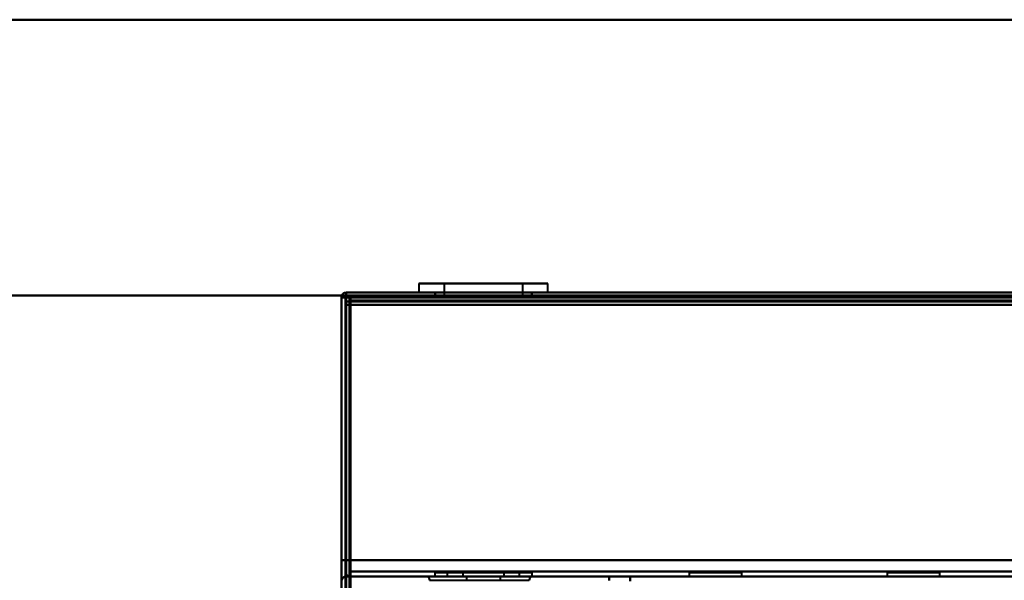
# Model space of a CAD drawing. Header units: millimetres. Extents: x -1352 to 2139, y -120 to 1210.
# Tile 37 of 87: x -780 to -658, y 1103 to 1172. Entities that reach past the tile are written whole.
import ezdxf

# ---------------------------------------------------------------- set-up
doc = ezdxf.new("R2010")
doc.units = ezdxf.units.MM
doc.layers.add('A-GENM', color=13, linetype='Continuous', lineweight=40)
doc.layers.add('G-IMPT', color=8, linetype='Continuous', lineweight=40)

# ---------------------------------------------------------------- blocks, each defined once
blk = doc.blocks.new('Nexa Toit - 2000-762010-Avant')
at = {"layer": 'A-GENM'}
for p, q in [((885, 1172), (-885, 1172)), ((-885, 1172), (885, 1172)), ((885, 1138), (-885, 1138)), ((-885, 1138), (885, 1138))]:
    blk.add_line(p, q, dxfattribs=at)
blk = doc.blocks.new('Maintenance r21 - Maintenance r21-762144-Avant')
at = {"layer": 'A-GENM'}
for p, q in [((740, 1138), (-740, 1138)), ((-740, 1138), (-740, 0)), ((-740, 0), (-740, 1138)), ((-740, 1138), (740, 1138))]:
    blk.add_line(p, q, dxfattribs=at)
blk = doc.blocks.new('NEXA 2000 CALQUES_dwg-762145-Avant')
at = {"layer": 'G-IMPT'}
for p, q in [((-730.45, 1139.47), (-730.45, 1138.37)), ((-730.45, 1139.47), (-730.45, 1138.37)), ((-719.45, 1139.47), (-730.45, 1139.47)), ((-719.45, 1139.47), (-730.45, 1139.47)), ((-730.45, 1139.47), (-719.45, 1139.47)), ((-730.45, 1139.47), (-719.45, 1139.47)), ((-727.35, 1139.47), (-727.35, 1137.87)), ((-727.35, 1139.47), (-727.35, 1137.87)), ((-720.64, 1139.47), (-727.35, 1139.47)), ((-720.64, 1139.47), (-727.35, 1139.47)), ((-727.35, 1139.47), (-720.64, 1139.47)), ((-727.35, 1139.47), (-720.64, 1139.47)), ((-714.55, 1139.47), (-725.55, 1139.47)), ((-714.55, 1139.47), (-725.55, 1139.47)), ((-725.55, 1139.47), (-714.55, 1139.47)), ((-725.55, 1139.47), (-714.55, 1139.47)), ((-717.65, 1139.47), (-724.36, 1139.47)), ((-717.65, 1139.47), (-724.36, 1139.47)), ((-724.36, 1139.47), (-717.65, 1139.47)), ((-724.36, 1139.47), (-717.65, 1139.47)), ((-717.65, 1137.87), (-717.65, 1139.47)), ((-717.65, 1137.87), (-717.65, 1139.47)), ((-714.55, 1138.37), (-714.55, 1139.47)), ((-714.55, 1138.37), (-714.55, 1139.47)), ((-175.6, 1138.37), (-739.4, 1138.37)), ((739.4, 1138.37), (-739.4, 1138.37)), ((-739.4, 1137.77), (-739.4, 1138.37)), ((-739.4, 1138.37), (-739.4, 1137.77)), ((-739.4, 1137.77), (-739.4, 1138.37)), ((-739.4, 1137.77), (-739.4, 1138.37)), ((-739.4, 1138.37), (-739.4, 1137.77)), ((-739.4, 1138.37), (-739.4, 1137.77)), ((-719.45, 1138.37), (-730.45, 1138.37)), ((-719.45, 1138.37), (-730.45, 1138.37)), ((-730.45, 1138.37), (-719.45, 1138.37)), ((-730.45, 1138.37), (-719.45, 1138.37)), ((-728.5, 1138.37), (-728.5, 1137.87)), ((-728.5, 1138.37), (-728.5, 1137.87)), ((-722.5, 1138.37), (-728.5, 1138.37)), ((-722.5, 1138.37), (-728.5, 1138.37)), ((-728.45, 1138.37), (-728.45, 1137.87)), ((-728.45, 1138.37), (-728.45, 1137.87)), ((-728.45, 1138.37), (-720.22, 1138.37)), ((-728.45, 1138.37), (-720.22, 1138.37)), ((-714.55, 1138.37), (-725.55, 1138.37)), ((-714.55, 1138.37), (-725.55, 1138.37)), ((-725.55, 1138.37), (-714.55, 1138.37)), ((-725.55, 1138.37), (-714.55, 1138.37)), ((-724.78, 1138.37), (-716.55, 1138.37)), ((-724.78, 1138.37), (-716.55, 1138.37)), ((-716.5, 1138.37), (-722.5, 1138.37)), ((-716.5, 1138.37), (-722.5, 1138.37)), ((-716.55, 1137.87), (-716.55, 1138.37)), ((-716.55, 1137.87), (-716.55, 1138.37)), ((-716.5, 1137.87), (-716.5, 1138.37)), ((-716.5, 1137.87), (-716.5, 1138.37)), ((-740, 1137.77), (-740, 128.97)), ((-739.4, 1137.77), (-740, 1137.77)), ((-740, 1137.77), (-739.4, 1137.77)), ((-739.5, 1137.27), (-738.9, 1137.27)), ((-738.9, 1137.27), (-739.5, 1137.27)), ((-738.9, 1137.27), (-738.9, 1137.87)), ((-738.9, 1137.87), (-738.9, 1137.27)), ((-728.5, 1137.87), (-722.5, 1137.87)), ((-728.5, 1137.87), (-722.5, 1137.87)), ((-728.5, 1137.87), (-722.5, 1137.87)), ((-728.5, 1137.87), (-722.5, 1137.87)), ((-724.78, 1137.87), (-728.45, 1137.87)), ((-720.22, 1137.87), (-728.45, 1137.87)), ((-724.78, 1137.87), (-728.45, 1137.87)), ((-720.22, 1137.87), (-728.45, 1137.87)), ((-717.65, 1137.87), (-727.35, 1137.87)), ((-717.65, 1137.87), (-727.35, 1137.87)), ((-717.65, 1137.87), (-727.35, 1137.87)), ((-717.65, 1137.87), (-727.35, 1137.87)), ((-727.35, 1137.87), (-720.64, 1137.87)), ((-727.35, 1137.87), (-724.36, 1137.87)), ((-727.35, 1137.87), (-720.64, 1137.87)), ((-727.35, 1137.87), (-724.36, 1137.87)), ((-716.55, 1137.87), (-724.78, 1137.87)), ((-716.55, 1137.87), (-724.78, 1137.87)), ((-724.36, 1137.87), (-717.65, 1137.87)), ((-724.36, 1137.87), (-717.65, 1137.87)), ((-722.5, 1137.87), (-716.5, 1137.87)), ((-722.5, 1137.87), (-716.5, 1137.87)), ((-738.9, 1103.97), (-738.9, 1103.37)), ((-738.9, 1103.97), (-738.9, 1103.37)), ((-738.9, 1103.37), (-738.9, 1103.97)), ((-738.9, 1103.37), (-738.9, 1103.97)), ((-738.9, 1103.37), (738.9, 1103.37)), ((-716.69, 1103.37), (-729.31, 1103.37)), ((-716.69, 1103.37), (-729.31, 1103.37)), ((-729.31, 1103.37), (-716.69, 1103.37)), ((-729.31, 1103.37), (-716.69, 1103.37)), ((-728.5, 1103.87), (-728.5, 1103.37)), ((-728.5, 1103.87), (-728.5, 1103.37)), ((-722.5, 1103.87), (-728.5, 1103.87)), ((-728.5, 1103.87), (-722.5, 1103.87)), ((-722.5, 1103.87), (-728.5, 1103.87)), ((-728.5, 1103.87), (-722.5, 1103.87)), ((-716.5, 1103.37), (-728.5, 1103.37)), ((-716.5, 1103.37), (-728.5, 1103.37)), ((-728.5, 1103.37), (-722.5, 1103.37)), ((-728.5, 1103.37), (-722.5, 1103.37)), ((-716.5, 1103.37), (-728.5, 1103.37)), ((-716.5, 1103.37), (-728.5, 1103.37)), ((-728.5, 1103.37), (-722.5, 1103.37)), ((-728.5, 1103.37), (-722.5, 1103.37)), ((-726.95, 1103.87), (-726.95, 1103.37)), ((-726.95, 1103.87), (-726.95, 1103.37)), ((-726.95, 1103.87), (-720.8, 1103.87)), ((-726.95, 1103.87), (-724.2, 1103.87)), ((-718.05, 1103.87), (-726.95, 1103.87)), ((-718.05, 1103.87), (-726.95, 1103.87)), ((-726.95, 1103.87), (-720.8, 1103.87)), ((-726.95, 1103.87), (-724.2, 1103.87)), ((-718.05, 1103.87), (-726.95, 1103.87)), ((-718.05, 1103.87), (-726.95, 1103.87)), ((-726.95, 1103.37), (-718.05, 1103.37)), ((-726.95, 1103.37), (-718.05, 1103.37)), ((-720.8, 1103.37), (-726.95, 1103.37)), ((-726.95, 1103.37), (-718.05, 1103.37)), ((-726.95, 1103.37), (-718.05, 1103.37)), ((-720.8, 1103.37), (-726.95, 1103.37)), ((-725.05, 1103.87), (-725.05, 1103.37)), ((-725.05, 1103.87), (-725.05, 1103.37)), ((-723.48, 1103.87), (-725.05, 1103.87)), ((-721.52, 1103.87), (-725.05, 1103.87)), ((-725.05, 1103.87), (-719.95, 1103.87)), ((-725.05, 1103.87), (-719.95, 1103.87)), ((-725.05, 1103.87), (-719.95, 1103.87)), ((-725.05, 1103.87), (-719.95, 1103.87)), ((-723.48, 1103.87), (-725.05, 1103.87)), ((-721.52, 1103.87), (-725.05, 1103.87)), ((-719.95, 1103.37), (-725.05, 1103.37)), ((-719.95, 1103.37), (-725.05, 1103.37)), ((-725.05, 1103.37), (-721.52, 1103.37)), ((-725.05, 1103.37), (-721.52, 1103.37)), ((-719.95, 1103.37), (-725.05, 1103.37)), ((-719.95, 1103.37), (-725.05, 1103.37)), ((-724.6, 1103.37), (-724.6, 1102.87)), ((-724.6, 1103.37), (-724.6, 1102.87)), ((-724.6, 1103.37), (-722.5, 1103.37)), ((-720.4, 1103.37), (-724.6, 1103.37)), ((-722.5, 1103.37), (-724.6, 1103.37)), ((-720.4, 1103.37), (-724.6, 1103.37)), ((-722.5, 1103.37), (-724.6, 1103.37)), ((-724.6, 1103.37), (-722.5, 1103.37)), ((-724.2, 1103.87), (-718.05, 1103.87)), ((-724.2, 1103.87), (-718.05, 1103.87)), ((-718.05, 1103.37), (-724.2, 1103.37)), ((-718.05, 1103.37), (-724.2, 1103.37)), ((-719.95, 1103.87), (-723.48, 1103.87)), ((-719.95, 1103.87), (-723.48, 1103.87)), ((-723.48, 1103.37), (-719.95, 1103.37)), ((-723.48, 1103.37), (-719.95, 1103.37)), ((-716.5, 1103.87), (-722.5, 1103.87)), ((-722.5, 1103.87), (-716.5, 1103.87)), ((-716.5, 1103.87), (-722.5, 1103.87)), ((-722.5, 1103.87), (-716.5, 1103.87)), ((-722.5, 1103.37), (-720.4, 1103.37)), ((-720.4, 1103.37), (-722.5, 1103.37)), ((-722.5, 1103.37), (-716.5, 1103.37)), ((-722.5, 1103.37), (-716.5, 1103.37)), ((-720.4, 1103.37), (-722.5, 1103.37)), ((-722.5, 1103.37), (-720.4, 1103.37)), ((-721.52, 1103.37), (-719.95, 1103.37)), ((-721.52, 1103.37), (-719.95, 1103.37)), ((-718.05, 1103.37), (-720.8, 1103.37)), ((-718.05, 1103.37), (-720.8, 1103.37)), ((-720.4, 1102.87), (-720.4, 1103.37)), ((-720.4, 1102.87), (-720.4, 1103.37)), ((-719.95, 1103.37), (-719.95, 1103.87)), ((-719.95, 1103.37), (-719.95, 1103.87)), ((-718.05, 1103.37), (-718.05, 1103.87)), ((-718.05, 1103.37), (-718.05, 1103.87)), ((-716.5, 1103.37), (-716.5, 1103.87)), ((-716.5, 1103.37), (-716.5, 1103.87)), ((-704.4, 1103.37), (-704.4, 1102.77)), ((-704.4, 1102.77), (-704.4, 1103.37)), ((-697.15, 1103.87), (-697.15, 1103.37)), ((-697.15, 1103.87), (-693.9, 1103.87)), ((-693.9, 1103.87), (-697.15, 1103.87)), ((-697.15, 1103.37), (-693.9, 1103.37)), ((-690.65, 1103.37), (-697.15, 1103.37)), ((-690.65, 1103.37), (-697.15, 1103.37)), ((-693.9, 1103.87), (-690.65, 1103.87)), ((-690.65, 1103.87), (-693.9, 1103.87)), ((-693.9, 1103.37), (-690.65, 1103.37)), ((-693.9, 1103.37), (-690.65, 1103.37)), ((-690.65, 1103.37), (-690.65, 1103.87)), ((-672.75, 1103.87), (-672.75, 1103.37)), ((-672.75, 1103.87), (-669.5, 1103.87)), ((-669.5, 1103.87), (-672.75, 1103.87)), ((-672.75, 1103.37), (-669.5, 1103.37)), ((-666.25, 1103.37), (-672.75, 1103.37)), ((-666.25, 1103.37), (-672.75, 1103.37)), ((-669.5, 1103.87), (-666.25, 1103.87)), ((-666.25, 1103.87), (-669.5, 1103.87)), ((-669.5, 1103.37), (-666.25, 1103.37)), ((-669.5, 1103.37), (-666.25, 1103.37)), ((-666.25, 1103.37), (-666.25, 1103.87)), ((-729.15, 1102.89), (-716.85, 1102.89)), ((-729.15, 1102.89), (-723, 1102.89)), ((-723, 1102.89), (-716.85, 1102.89))]:
    blk.add_line(p, q, dxfattribs=at)
at = {"layer": 'G-IMPT', "flags": 128}
for points in [[(-739.4, 1138.37), (-739.41, 1138.23), (-739.43, 1138.1), (-739.44, 1137.96), (-739.45, 1137.82)], [(-739.45, 1137.82), (-739.44, 1137.96), (-739.43, 1138.1), (-739.41, 1138.23), (-739.4, 1138.37)], [(-739.4, 1137.87), (-739.4, 1138), (-739.4, 1138.12), (-739.4, 1138.25), (-739.4, 1138.37)], [(-739.4, 1138.37), (-598.45, 1138.37), (-457.5, 1138.37), (-316.55, 1138.37), (-175.6, 1138.37)], [(-739.4, 1138.37), (-598.45, 1138.37), (-457.5, 1138.37), (-316.55, 1138.37), (-175.6, 1138.37)], [(-175.6, 1138.37), (-316.55, 1138.37), (-457.5, 1138.37), (-598.45, 1138.37), (-739.4, 1138.37)], [(-175.6, 1138.37), (-316.55, 1138.37), (-457.5, 1138.37), (-598.45, 1138.37), (-739.4, 1138.37)], [(-739.4, 1138.37), (-739.4, 1138.25), (-739.4, 1138.12), (-739.4, 1138), (-739.4, 1137.87)], [(-739.4, 1138.37), (-369.7, 1138.37), (0, 1138.37), (369.7, 1138.37), (739.4, 1138.37)], [(739.4, 1138.37), (369.7, 1138.37), (0, 1138.37), (-369.7, 1138.37), (-739.4, 1138.37)], [(739.4, 1138.37), (369.7, 1138.37), (0, 1138.37), (-369.7, 1138.37), (-739.4, 1138.37)], [(-739.4, 1138.37), (-369.7, 1138.37), (0, 1138.37), (369.7, 1138.37), (739.4, 1138.37)], [(-739.4, 1138.37), (-739.4, 1138.23), (-739.4, 1138.1), (-739.4, 1137.96), (-739.4, 1137.82)], [(-739.4, 1137.82), (-739.4, 1137.96), (-739.4, 1138.1), (-739.4, 1138.23), (-739.4, 1138.37)], [(-739.5, 1137.77), (-739.63, 1137.77), (-739.75, 1137.77), (-739.88, 1137.77), (-740, 1137.77)], [(-740, 1137.77), (-740, 885.57), (-740, 633.37), (-740, 381.17), (-740, 128.97)], [(-740, 1008.67), (-740, 1040.95), (-740, 1073.22), (-740, 1105.5), (-740, 1137.77)], [(-740, 1137.77), (-739.88, 1137.77), (-739.75, 1137.77), (-739.63, 1137.77), (-739.5, 1137.77)], [(-740, 128.97), (-740, 381.17), (-740, 633.37), (-740, 885.57), (-740, 1137.77)], [(-740, 1137.77), (-740, 1105.5), (-740, 1073.22), (-740, 1040.95), (-740, 1008.67)], [(-740, 1105.37), (-740, 1113.47), (-740, 1121.57), (-740, 1129.67), (-740, 1137.77)], [(-740, 1105.37), (-740, 1113.47), (-740, 1121.57), (-740, 1129.67), (-740, 1137.77)], [(-740, 1137.77), (-740, 1129.67), (-740, 1121.57), (-740, 1113.47), (-740, 1105.37)], [(-740, 1137.77), (-740, 1129.67), (-740, 1121.57), (-740, 1113.47), (-740, 1105.37)], [(-739.45, 1137.82), (-739.46, 1129.71), (-739.48, 1121.6), (-739.49, 1113.48), (-739.5, 1105.37)], [(-739.5, 1105.37), (-739.49, 1113.48), (-739.48, 1121.6), (-739.46, 1129.71), (-739.45, 1137.82)], [(-739.5, 1137.27), (-739.5, 1137.4), (-739.5, 1137.52), (-739.5, 1137.65), (-739.5, 1137.77)], [(-739.5, 1137.77), (-739.5, 885.57), (-739.5, 633.37), (-739.5, 381.17), (-739.5, 128.97)], [(-739.45, 1137.77), (-739.46, 1137.77), (-739.48, 1137.77), (-739.49, 1137.77), (-739.5, 1137.77)], [(-739.5, 1137.77), (-739.5, 1137.65), (-739.5, 1137.52), (-739.5, 1137.4), (-739.5, 1137.27)], [(-739.5, 1105.37), (-739.5, 1113.47), (-739.5, 1121.57), (-739.5, 1129.67), (-739.5, 1137.77)], [(-739.5, 1137.77), (-739.5, 1129.67), (-739.5, 1121.57), (-739.5, 1113.47), (-739.5, 1105.37)], [(-739.5, 129.47), (-739.5, 381.42), (-739.5, 633.37), (-739.5, 885.32), (-739.5, 1137.27)], [(-739.5, 1137.27), (-739.38, 1137.27), (-739.25, 1137.27), (-739.13, 1137.27), (-739, 1137.27)], [(-739, 1137.27), (-739.13, 1137.27), (-739.25, 1137.27), (-739.38, 1137.27), (-739.5, 1137.27)], [(-739.5, 1137.27), (-739.5, 885.32), (-739.5, 633.37), (-739.5, 381.42), (-739.5, 129.47)], [(-739.5, 129.47), (-739.5, 381.42), (-739.5, 633.37), (-739.5, 885.32), (-739.5, 1137.27)], [(-739.5, 1137.27), (-739.5, 885.32), (-739.5, 633.37), (-739.5, 381.42), (-739.5, 129.47)], [(-739.5, 129.47), (-739.5, 381.42), (-739.5, 633.37), (-739.5, 885.32), (-739.5, 1137.27)], [(-739.5, 1137.27), (-739.5, 885.32), (-739.5, 633.37), (-739.5, 381.42), (-739.5, 129.47)], [(-739.4, 1137.77), (-739.41, 1137.77), (-739.43, 1137.77), (-739.44, 1137.77), (-739.45, 1137.77)], [(-175.6, 1137.87), (-316.55, 1137.87), (-457.5, 1137.87), (-598.45, 1137.87), (-739.4, 1137.87)], [(-739.4, 1137.87), (-739.28, 1137.87), (-739.15, 1137.87), (-739.03, 1137.87), (-738.9, 1137.87)], [(-738.9, 1137.87), (-739.03, 1137.87), (-739.15, 1137.87), (-739.28, 1137.87), (-739.4, 1137.87)], [(-739.4, 1137.87), (-739.4, 1137.86), (-739.4, 1137.85), (-739.4, 1137.83), (-739.4, 1137.82)], [(739.4, 1137.87), (369.7, 1137.87), (0, 1137.87), (-369.7, 1137.87), (-739.4, 1137.87)], [(-739.4, 1137.87), (-369.7, 1137.87), (0, 1137.87), (369.7, 1137.87), (739.4, 1137.87)], [(-739.4, 1137.82), (-739.4, 1137.81), (-739.4, 1137.8), (-739.4, 1137.78), (-739.4, 1137.77)], [(-739.4, 1137.82), (-739.4, 1129.71), (-739.4, 1121.6), (-739.4, 1113.48), (-739.4, 1105.37)], [(-739.4, 1105.37), (-739.4, 1113.48), (-739.4, 1121.6), (-739.4, 1129.71), (-739.4, 1137.82)], [(-739.4, 1137.77), (-598.45, 1137.77), (-457.5, 1137.77), (-316.55, 1137.77), (-175.6, 1137.77)], [(-739.4, 128.97), (-739.4, 381.17), (-739.4, 633.37), (-739.4, 885.57), (-739.4, 1137.77)], [(-739.4, 1137.77), (-598.45, 1137.77), (-457.5, 1137.77), (-316.55, 1137.77), (-175.6, 1137.77)], [(-739.4, 1137.77), (-739.4, 885.57), (-739.4, 633.37), (-739.4, 381.17), (-739.4, 128.97)], [(-175.6, 1137.77), (-316.55, 1137.77), (-457.5, 1137.77), (-598.45, 1137.77), (-739.4, 1137.77)], [(-739.4, 128.97), (-739.4, 381.17), (-739.4, 633.37), (-739.4, 885.57), (-739.4, 1137.77)], [(-739.4, 1137.77), (-369.7, 1137.77), (0, 1137.77), (369.7, 1137.77), (739.4, 1137.77)], [(739.4, 1137.77), (369.7, 1137.77), (0, 1137.77), (-369.7, 1137.77), (-739.4, 1137.77)], [(739.4, 1137.77), (369.7, 1137.77), (0, 1137.77), (-369.7, 1137.77), (-739.4, 1137.77)], [(-739.4, 1137.77), (-739.4, 1129.67), (-739.4, 1121.57), (-739.4, 1113.47), (-739.4, 1105.37)], [(-739.4, 1105.37), (-739.4, 1113.47), (-739.4, 1121.57), (-739.4, 1129.67), (-739.4, 1137.77)], [(-739.4, 1105.37), (-739.4, 1113.47), (-739.4, 1121.57), (-739.4, 1129.67), (-739.4, 1137.77)], [(-739.4, 1137.77), (-369.7, 1137.77), (0, 1137.77), (369.7, 1137.77), (739.4, 1137.77)], [(-739.4, 1137.77), (-739.4, 1129.67), (-739.4, 1121.57), (-739.4, 1113.47), (-739.4, 1105.37)], [(-739.4, 1105.37), (-739.4, 1113.47), (-739.4, 1121.57), (-739.4, 1129.67), (-739.4, 1137.77)], [(-739.4, 1137.77), (-369.7, 1137.77), (0, 1137.77), (369.7, 1137.77), (739.4, 1137.77)], [(739.4, 1137.77), (369.7, 1137.77), (0, 1137.77), (-369.7, 1137.77), (-739.4, 1137.77)], [(-739.4, 1137.77), (-739.4, 1129.67), (-739.4, 1121.57), (-739.4, 1113.47), (-739.4, 1105.37)], [(-739, 1137.87), (-369.5, 1137.87), (0, 1137.87), (369.5, 1137.87), (739, 1137.87)], [(739, 1137.87), (369.5, 1137.87), (0, 1137.87), (-369.5, 1137.87), (-739, 1137.87)], [(-739, 1103.87), (-739, 1112.37), (-739, 1120.87), (-739, 1129.37), (-739, 1137.87)], [(-739, 1137.87), (-739, 1129.37), (-739, 1120.87), (-739, 1112.37), (-739, 1103.87)], [(739, 1137.87), (369.5, 1137.87), (0, 1137.87), (-369.5, 1137.87), (-739, 1137.87)], [(-739, 1137.87), (-738.99, 1129.37), (-738.98, 1120.87), (-738.96, 1112.37), (-738.95, 1103.87)], [(-738.95, 1103.87), (-738.96, 1112.37), (-738.98, 1120.87), (-738.99, 1129.37), (-739, 1137.87)], [(-739, 1137.87), (-369.5, 1137.87), (0, 1137.87), (369.5, 1137.87), (739, 1137.87)], [(-739, 129.47), (-739, 381.42), (-739, 633.37), (-739, 885.32), (-739, 1137.27)], [(-739, 1137.27), (-739, 885.32), (-739, 633.37), (-739, 381.42), (-739, 129.47)], [(-739, 1137.27), (-738.99, 1137.27), (-738.98, 1137.27), (-738.96, 1137.27), (-738.95, 1137.27)], [(-739, 129.47), (-739, 381.42), (-739, 633.37), (-739, 885.32), (-739, 1137.27)], [(-738.95, 1137.27), (-738.94, 1137.27), (-738.93, 1137.27), (-738.91, 1137.27), (-738.9, 1137.27)], [(-738.9, 1137.87), (-598.2, 1137.87), (-457.5, 1137.87), (-316.8, 1137.87), (-176.1, 1137.87)], [(-176.1, 1137.87), (-316.8, 1137.87), (-457.5, 1137.87), (-598.2, 1137.87), (-738.9, 1137.87)], [(-738.9, 1137.87), (-738.9, 1137.75), (-738.9, 1137.62), (-738.9, 1137.5), (-738.9, 1137.37)], [(-738.9, 1137.87), (-598.2, 1137.87), (-457.5, 1137.87), (-316.8, 1137.87), (-176.1, 1137.87)], [(-176.1, 1137.87), (-316.8, 1137.87), (-457.5, 1137.87), (-598.2, 1137.87), (-738.9, 1137.87)], [(-738.9, 1137.37), (-738.9, 1137.5), (-738.9, 1137.62), (-738.9, 1137.75), (-738.9, 1137.87)], [(-738.9, 1137.87), (-598.2, 1137.87), (-457.5, 1137.87), (-316.8, 1137.87), (-176.1, 1137.87)], [(-176.1, 1137.87), (-316.8, 1137.87), (-457.5, 1137.87), (-598.2, 1137.87), (-738.9, 1137.87)], [(-738.9, 1137.37), (-598.2, 1137.37), (-457.5, 1137.37), (-316.8, 1137.37), (-176.1, 1137.37)], [(-176.1, 1137.37), (-316.8, 1137.37), (-457.5, 1137.37), (-598.2, 1137.37), (-738.9, 1137.37)], [(-738.9, 1137.37), (-598.2, 1137.37), (-457.5, 1137.37), (-316.8, 1137.37), (-176.1, 1137.37)], [(-738.9, 1137.32), (-738.9, 1137.33), (-738.9, 1137.35), (-738.9, 1137.36), (-738.9, 1137.37)], [(-738.9, 1137.27), (-738.9, 1137.28), (-738.9, 1137.3), (-738.9, 1137.31), (-738.9, 1137.32)], [(-176.1, 1137.27), (-316.8, 1137.27), (-457.5, 1137.27), (-598.2, 1137.27), (-738.9, 1137.27)], [(-176.1, 1137.27), (-316.8, 1137.27), (-457.5, 1137.27), (-598.2, 1137.27), (-738.9, 1137.27)], [(-738.9, 1137.27), (-738.9, 885.32), (-738.9, 633.37), (-738.9, 381.42), (-738.9, 129.47)], [(-738.9, 1137.27), (-598.2, 1137.27), (-457.5, 1137.27), (-316.8, 1137.27), (-176.1, 1137.27)], [(-738.9, 129.47), (-738.9, 381.42), (-738.9, 633.37), (-738.9, 885.32), (-738.9, 1137.27)], [(-738.9, 1137.27), (-738.9, 885.32), (-738.9, 633.37), (-738.9, 381.42), (-738.9, 129.47)], [(-739, 1136.87), (-739.13, 1136.87), (-739.25, 1136.87), (-739.38, 1136.87), (-739.5, 1136.87)], [(-739.5, 1136.87), (-739.38, 1136.87), (-739.25, 1136.87), (-739.13, 1136.87), (-739, 1136.87)], [(-739.5, 1136.87), (-739.5, 1129), (-739.5, 1121.12), (-739.5, 1113.25), (-739.5, 1105.37)], [(-739.5, 1105.37), (-739.5, 1113.25), (-739.5, 1121.12), (-739.5, 1129), (-739.5, 1136.87)], [(-739, 1136.87), (-739.13, 1136.87), (-739.25, 1136.87), (-739.38, 1136.87), (-739.5, 1136.87)], [(-739.5, 1136.87), (-739.5, 1129), (-739.5, 1121.12), (-739.5, 1113.25), (-739.5, 1105.37)], [(-739.5, 1105.37), (-739.5, 1113.25), (-739.5, 1121.12), (-739.5, 1129), (-739.5, 1136.87)], [(-739.5, 1136.87), (-739.38, 1136.87), (-739.25, 1136.87), (-739.13, 1136.87), (-739, 1136.87)], [(-739, 1136.87), (-739, 1128.62), (-739, 1120.37), (-739, 1112.12), (-739, 1103.87)], [(-739, 1103.87), (-739, 1112.12), (-739, 1120.37), (-739, 1128.62), (-739, 1136.87)], [(-738.95, 1103.87), (-738.96, 1112.12), (-738.98, 1120.37), (-738.99, 1128.62), (-739, 1136.87)], [(-739, 1136.87), (-738.99, 1128.62), (-738.98, 1120.37), (-738.96, 1112.12), (-738.95, 1103.87)], [(-738.95, 1103.87), (-738.94, 1112.12), (-738.93, 1120.37), (-738.91, 1128.62), (-738.9, 1136.87)], [(-738.9, 1136.87), (-738.91, 1128.62), (-738.93, 1120.37), (-738.94, 1112.12), (-738.95, 1103.87)], [(738.9, 1136.87), (369.45, 1136.87), (0, 1136.87), (-369.45, 1136.87), (-738.9, 1136.87)], [(-738.9, 1136.87), (-738.9, 1129), (-738.9, 1121.12), (-738.9, 1113.25), (-738.9, 1105.37)], [(738.9, 1136.87), (369.45, 1136.87), (0, 1136.87), (-369.45, 1136.87), (-738.9, 1136.87)], [(-738.9, 1136.87), (-369.45, 1136.87), (0, 1136.87), (369.45, 1136.87), (738.9, 1136.87)], [(-738.9, 1136.87), (-369.45, 1136.87), (0, 1136.87), (369.45, 1136.87), (738.9, 1136.87)], [(-738.9, 1136.87), (-369.45, 1136.87), (0, 1136.87), (369.45, 1136.87), (738.9, 1136.87)], [(-738.9, 1105.37), (-738.9, 1113.25), (-738.9, 1121.12), (-738.9, 1129), (-738.9, 1136.87)], [(-738.9, 1136.87), (-369.45, 1136.87), (0, 1136.87), (369.45, 1136.87), (738.9, 1136.87)], [(738.9, 1136.87), (369.45, 1136.87), (0, 1136.87), (-369.45, 1136.87), (-738.9, 1136.87)], [(738.9, 1136.87), (369.45, 1136.87), (0, 1136.87), (-369.45, 1136.87), (-738.9, 1136.87)], [(-738.9, 1136.87), (-738.9, 1128.62), (-738.9, 1120.37), (-738.9, 1112.12), (-738.9, 1103.87)], [(-738.9, 1105.37), (-738.9, 1113.25), (-738.9, 1121.12), (-738.9, 1129), (-738.9, 1136.87)], [(-738.9, 1103.87), (-738.9, 1112.12), (-738.9, 1120.37), (-738.9, 1128.62), (-738.9, 1136.87)], [(-738.9, 1136.87), (-738.9, 1129), (-738.9, 1121.12), (-738.9, 1113.25), (-738.9, 1105.37)], [(-739.5, 1105.37), (-739.63, 1105.37), (-739.75, 1105.37), (-739.88, 1105.37), (-740, 1105.37)], [(-740, 1105.37), (-739.88, 1105.37), (-739.75, 1105.37), (-739.63, 1105.37), (-739.5, 1105.37)], [(-739.5, 1105.37), (-739.63, 1105.37), (-739.75, 1105.37), (-739.88, 1105.37), (-740, 1105.37)], [(-740, 1105.37), (-739.88, 1105.37), (-739.75, 1105.37), (-739.63, 1105.37), (-739.5, 1105.37)], [(-739.5, 1105.37), (-739.5, 1105.02), (-739.5, 1104.67), (-739.5, 1104.32), (-739.5, 1103.97)], [(-739.5, 1103.97), (-739.5, 1104.32), (-739.5, 1104.67), (-739.5, 1105.02), (-739.5, 1105.37)], [(-739.5, 1105.37), (-739.5, 1105.02), (-739.5, 1104.67), (-739.5, 1104.32), (-739.5, 1103.97)], [(-739.5, 1103.97), (-739.5, 1104.32), (-739.5, 1104.67), (-739.5, 1105.02), (-739.5, 1105.37)], [(-739.4, 1105.37), (-369.7, 1105.37), (0, 1105.37), (369.7, 1105.37), (739.4, 1105.37)], [(739.4, 1105.37), (369.7, 1105.37), (0, 1105.37), (-369.7, 1105.37), (-739.4, 1105.37)], [(-739.4, 1105.37), (-739.28, 1105.37), (-739.15, 1105.37), (-739.03, 1105.37), (-738.9, 1105.37)], [(739.4, 1105.37), (369.7, 1105.37), (0, 1105.37), (-369.7, 1105.37), (-739.4, 1105.37)], [(-738.9, 1105.37), (-739.03, 1105.37), (-739.15, 1105.37), (-739.28, 1105.37), (-739.4, 1105.37)], [(-738.9, 1105.37), (-739.03, 1105.37), (-739.15, 1105.37), (-739.28, 1105.37), (-739.4, 1105.37)], [(-739.4, 1105.37), (-369.7, 1105.37), (0, 1105.37), (369.7, 1105.37), (739.4, 1105.37)], [(-739.4, 1105.37), (-739.28, 1105.37), (-739.15, 1105.37), (-739.03, 1105.37), (-738.9, 1105.37)], [(-738.9, 1105.37), (-369.45, 1105.37), (0, 1105.37), (369.45, 1105.37), (738.9, 1105.37)], [(738.9, 1105.37), (369.45, 1105.37), (0, 1105.37), (-369.45, 1105.37), (-738.9, 1105.37)], [(-738.9, 1103.97), (-738.9, 1104.32), (-738.9, 1104.67), (-738.9, 1105.02), (-738.9, 1105.37)], [(738.9, 1105.37), (369.45, 1105.37), (0, 1105.37), (-369.45, 1105.37), (-738.9, 1105.37)], [(-738.9, 1105.37), (-738.9, 1105.02), (-738.9, 1104.67), (-738.9, 1104.32), (-738.9, 1103.97)], [(-738.9, 1105.37), (-369.45, 1105.37), (0, 1105.37), (369.45, 1105.37), (738.9, 1105.37)], [(-738.9, 1103.97), (-738.9, 1104.32), (-738.9, 1104.67), (-738.9, 1105.02), (-738.9, 1105.37)], [(-738.9, 1105.37), (-738.9, 1105.02), (-738.9, 1104.67), (-738.9, 1104.32), (-738.9, 1103.97)], [(-739.4, 1103.37), (-731.3, 1103.37), (-723.2, 1103.37), (-715.1, 1103.37), (-707, 1103.37)], [(-707, 1103.37), (-715.1, 1103.37), (-723.2, 1103.37), (-731.3, 1103.37), (-739.4, 1103.37)], [(-739.4, 1103.37), (-731.3, 1103.37), (-723.2, 1103.37), (-715.1, 1103.37), (-707, 1103.37)], [(-707, 1103.37), (-715.1, 1103.37), (-723.2, 1103.37), (-731.3, 1103.37), (-739.4, 1103.37)], [(-738.9, 1103.37), (-738.91, 1103.5), (-738.93, 1103.62), (-738.94, 1103.75), (-738.95, 1103.87)], [(-738.95, 1103.87), (-738.94, 1103.75), (-738.93, 1103.62), (-738.91, 1103.5), (-738.9, 1103.37)], [(-738.9, 1103.97), (-369.45, 1103.97), (0, 1103.97), (369.45, 1103.97), (738.9, 1103.97)], [(738.9, 1103.97), (369.45, 1103.97), (0, 1103.97), (-369.45, 1103.97), (-738.9, 1103.97)], [(738.9, 1103.97), (369.45, 1103.97), (0, 1103.97), (-369.45, 1103.97), (-738.9, 1103.97)], [(-738.9, 1103.97), (-369.45, 1103.97), (0, 1103.97), (369.45, 1103.97), (738.9, 1103.97)], [(-738.9, 1103.87), (-738.9, 1103.75), (-738.9, 1103.62), (-738.9, 1103.5), (-738.9, 1103.37)], [(-738.9, 1103.37), (-738.9, 1103.5), (-738.9, 1103.62), (-738.9, 1103.75), (-738.9, 1103.87)], [(-738.9, 1103.37), (-730.93, 1103.37), (-722.95, 1103.37), (-714.98, 1103.37), (-707, 1103.37)], [(-707, 1103.37), (-714.98, 1103.37), (-722.95, 1103.37), (-730.93, 1103.37), (-738.9, 1103.37)], [(-707, 1103.37), (-714.98, 1103.37), (-722.95, 1103.37), (-730.93, 1103.37), (-738.9, 1103.37)], [(-738.9, 1103.37), (-730.93, 1103.37), (-722.95, 1103.37), (-714.98, 1103.37), (-707, 1103.37)], [(-729.31, 1103.37), (-729.25, 1103.26), (-729.2, 1103.14), (-729.16, 1103.01), (-729.15, 1102.89)], [(-729.15, 1102.89), (-729.16, 1103.01), (-729.2, 1103.14), (-729.25, 1103.26), (-729.31, 1103.37)], [(-716.85, 1102.89), (-716.84, 1103.01), (-716.8, 1103.14), (-716.75, 1103.26), (-716.69, 1103.37)], [(-716.69, 1103.37), (-716.75, 1103.26), (-716.8, 1103.14), (-716.84, 1103.01), (-716.85, 1102.89)], [(707, 1103.37), (353.5, 1103.37), (0, 1103.37), (-353.5, 1103.37), (-707, 1103.37)], [(-707, 1103.37), (-706.35, 1103.37), (-705.7, 1103.37), (-705.05, 1103.37), (-704.4, 1103.37)], [(-707, 1103.37), (-353.5, 1103.37), (0, 1103.37), (353.5, 1103.37), (707, 1103.37)], [(-704.4, 1103.37), (-705.05, 1103.37), (-705.7, 1103.37), (-706.35, 1103.37), (-707, 1103.37)], [(-707, 1102.87), (-707, 1103), (-707, 1103.12), (-707, 1103.25), (-707, 1103.37)], [(-707, 1103.37), (-707, 1103.25), (-707, 1103.12), (-707, 1103), (-707, 1102.87)], [(-707, 1103.37), (-707, 1103.25), (-707, 1103.12), (-707, 1103), (-707, 1102.87)], [(-707, 1102.87), (-707, 1103), (-707, 1103.12), (-707, 1103.25), (-707, 1103.37)], [(-704.4, 1102.87), (-704.4, 1103), (-704.4, 1103.12), (-704.4, 1103.25), (-704.4, 1103.37)], [(704.4, 1103.37), (352.2, 1103.37), (0, 1103.37), (-352.2, 1103.37), (-704.4, 1103.37)], [(-704.4, 1103.37), (-704.4, 1103.25), (-704.4, 1103.12), (-704.4, 1103), (-704.4, 1102.87)], [(-704.4, 1103.37), (-352.2, 1103.37), (0, 1103.37), (352.2, 1103.37), (704.4, 1103.37)], [(-704.4, 1103.37), (-352.2, 1103.37), (0, 1103.37), (352.2, 1103.37), (704.4, 1103.37)], [(704.4, 1103.37), (352.2, 1103.37), (0, 1103.37), (-352.2, 1103.37), (-704.4, 1103.37)], [(-704.4, 1103.37), (-352.2, 1103.37), (0, 1103.37), (352.2, 1103.37), (704.4, 1103.37)], [(704.4, 1103.37), (352.2, 1103.37), (0, 1103.37), (-352.2, 1103.37), (-704.4, 1103.37)]]:
    blk.add_lwpolyline(points, dxfattribs=at)
at = {"layer": 'G-IMPT'}
for centre, start, end in [((-739.4, 1137.77), 90, 180), ((-739.4, 1137.77), 90, 180), ((-739.4, 1137.77), 90, 180), ((-739.4, 1137.77), 90, 180), ((-739.4, 1102.77), 90, 180), ((-739.4, 1102.77), 90, 180), ((-739.4, 1102.77), 90, 180), ((-739.4, 1102.77), 90, 180), ((-738.9, 1103.97), 180, 270), ((-738.9, 1103.97), 180, 270), ((-738.9, 1103.97), 180, 270), ((-738.9, 1103.97), 180, 270)]:
    blk.add_arc(centre, 0.6, start, end, dxfattribs=at)

msp = doc.modelspace()

# ---------------------------------------------------------------- block references
at = {"layer": 'A-GENM'}
for name in ['Nexa Toit - 2000-762010-Avant', 'Maintenance r21 - Maintenance r21-762144-Avant']:
    msp.add_blockref(name, (0, 0), dxfattribs=at)
at = {"layer": 'G-IMPT'}
msp.add_blockref('NEXA 2000 CALQUES_dwg-762145-Avant', (0, 0), dxfattribs=at)

doc.saveas('drawing.dxf')
